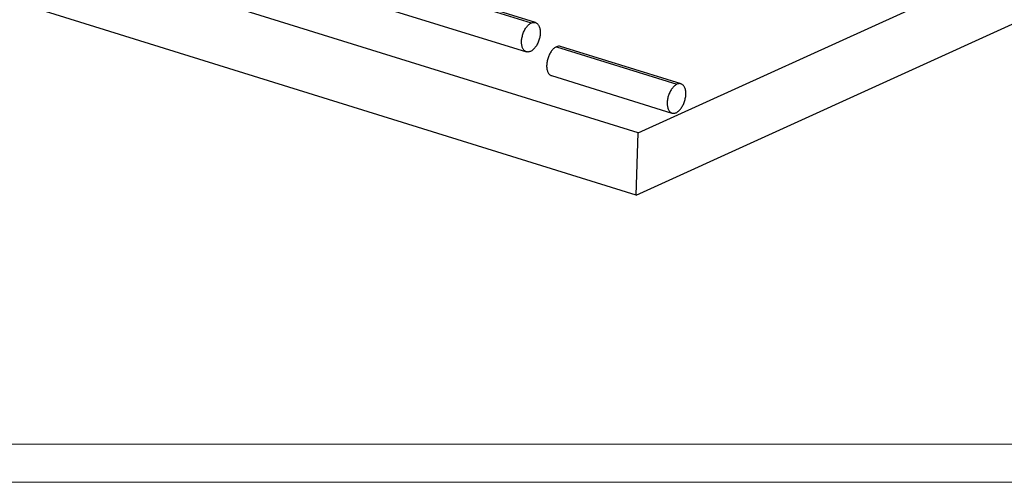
# Model space of a CAD drawing. Header units: millimetres. Extents: x 0 to 841, y 0 to 594.
# Tile 32 of 155: x 420 to 549, y 0 to 60. Entities that reach past the tile are written whole.
import ezdxf

# ---------------------------------------------------------------- set-up
doc = ezdxf.new("R2010")
doc.units = ezdxf.units.MM
doc.layers.add('TRAIT-FORT', color=4, linetype='Continuous', lineweight=25)

msp = doc.modelspace()

# ---------------------------------------------------------------- linework, layer by layer
at = {"color": 7, "linetype": 'Continuous', "lineweight": 18}
for p, q in [((836, 5), (5, 5)), ((841, 0), (0, 0))]:
    msp.add_line(p, q, dxfattribs=at)
at = {"layer": 'TRAIT-FORT', "color": 4, "linetype": 'Continuous', "lineweight": 25}
for p, q in [((334.72269, 107.4354), (487.15227, 60.0245)), ((487.69062, 60.07684), (335.26104, 107.48775)), ((501.10307, 45.65664), (638.39106, 108.03293)), ((334.07304, 103.66824), (486.50262, 56.25733)), ((500.85963, 37.53046), (638.14762, 99.90676)), ((501.10307, 45.65664), (334.82869, 97.37376)), ((500.85963, 37.53046), (334.58525, 89.24758)), ((490.43164, 56.91738), (506.18874, 52.01638)), ((506.7271, 52.06872), (490.97, 56.96973)), ((489.782, 53.15022), (505.53909, 48.24921)), ((500.85963, 37.53046), (501.10307, 45.65664))]:
    msp.add_line(p, q, dxfattribs=at)
at = {"layer": 'TRAIT-FORT', "color": 4, "linetype": 'Continuous', "lineweight": 25, "flags": 128}
for points in [[(487.04098, 56.30967), (486.95959, 56.27679), (486.87882, 56.25235), (486.79902, 56.23645), (486.72055, 56.22918), (486.64376, 56.23057), (486.56899, 56.24061), (486.49658, 56.25925), (486.42684, 56.28641), (486.3601, 56.32197), (486.29665, 56.36577), (486.23677, 56.41761), (486.18073, 56.47727), (486.12878, 56.54448), (486.08116, 56.61893), (486.03807, 56.7003), (485.99971, 56.78822), (485.96624, 56.88229), (485.93783, 56.98211), (485.91459, 57.08722), (485.89663, 57.19715), (485.88403, 57.31141), (485.87684, 57.4295), (485.87511, 57.55087), (485.87883, 57.67501), (485.88798, 57.80133), (485.90254, 57.9293), (485.92243, 58.05832), (485.94756, 58.18783), (485.97783, 58.31725), (486.01309, 58.44599), (486.05319, 58.57349), (486.09795, 58.69918), (486.14717, 58.82249), (486.20063, 58.94287), (486.2581, 59.05979), (486.31931, 59.17272), (486.38399, 59.28116), (486.45185, 59.38462), (486.52259, 59.48265), (486.5959, 59.5748), (486.67144, 59.66066), (486.74889, 59.73985), (486.82788, 59.81202), (486.90808, 59.87684), (486.98911, 59.93402), (487.07063, 59.98332), (487.15227, 60.0245)], [(487.15227, 60.0245), (487.23365, 60.05738), (487.31442, 60.08183), (487.39423, 60.09772), (487.4727, 60.10499), (487.54949, 60.1036), (487.62426, 60.09357), (487.69667, 60.07493), (487.7664, 60.04777), (487.83314, 60.01221), (487.8966, 59.96841), (487.95647, 59.91656), (488.01251, 59.8569), (488.06446, 59.78969), (488.11209, 59.71524), (488.15518, 59.63387), (488.19354, 59.54595), (488.227, 59.45188), (488.25542, 59.35206), (488.27866, 59.24695), (488.29662, 59.13702), (488.30922, 59.02276), (488.3164, 58.90468), (488.31814, 58.7833), (488.31442, 58.65917), (488.30526, 58.53284), (488.29071, 58.40488), (488.27082, 58.27585), (488.24569, 58.14634), (488.21542, 58.01693), (488.18016, 57.88818), (488.14006, 57.76068), (488.0953, 57.63499), (488.04607, 57.51168), (487.99261, 57.3913), (487.93515, 57.27438), (487.87394, 57.16145), (487.80926, 57.05301), (487.7414, 56.94955), (487.67065, 56.85153), (487.59735, 56.75938), (487.5218, 56.67351), (487.44436, 56.59432), (487.36536, 56.52215), (487.28517, 56.45733), (487.20413, 56.40015), (487.12261, 56.35086), (487.04098, 56.30967)], [(490.43164, 56.91738), (490.35001, 56.8762), (490.26849, 56.82691), (490.18745, 56.76972), (490.10726, 56.7049), (490.02826, 56.63273), (489.95082, 56.55354), (489.87528, 56.46768), (489.80197, 56.37553), (489.73123, 56.27751), (489.66336, 56.17404), (489.59868, 56.0656), (489.53747, 55.95267), (489.48001, 55.83576), (489.42655, 55.71537), (489.37733, 55.59206), (489.33257, 55.46638), (489.29246, 55.33888), (489.2572, 55.21013), (489.22694, 55.08071), (489.2018, 54.9512), (489.18192, 54.82218), (489.16736, 54.69422), (489.1582, 54.56789), (489.15448, 54.44376), (489.15622, 54.32238), (489.16341, 54.2043), (489.17601, 54.09003), (489.19397, 53.9801), (489.21721, 53.87499), (489.24562, 53.77518), (489.27908, 53.6811), (489.31745, 53.59318), (489.36054, 53.51182), (489.40816, 53.43736), (489.46011, 53.37016), (489.51615, 53.3105), (489.57603, 53.25865), (489.63948, 53.21485), (489.70622, 53.17929), (489.77595, 53.15213), (489.782, 53.15022)], [(506.18874, 52.01638), (506.1071, 51.9752), (506.02559, 51.9259), (505.94455, 51.86872), (505.86435, 51.8039), (505.78536, 51.73173), (505.70792, 51.65254), (505.63237, 51.56668), (505.55907, 51.47453), (505.48832, 51.3765), (505.42046, 51.27304), (505.35578, 51.1646), (505.29457, 51.05167), (505.23711, 50.93475), (505.18364, 50.81437), (505.13442, 50.69106), (505.08966, 50.56537), (505.04956, 50.43787), (505.0143, 50.30913), (504.98403, 50.17971), (504.9589, 50.0502), (504.93901, 49.92117), (504.92446, 49.79321), (504.9153, 49.66688), (504.91158, 49.54275), (504.91332, 49.42137), (504.9205, 49.30329), (504.9331, 49.18903), (504.95106, 49.0791), (504.9743, 48.97399), (505.00272, 48.87417), (505.03618, 48.7801), (505.07454, 48.69218), (505.11763, 48.61081), (505.16526, 48.53636), (505.2172, 48.46915), (505.27324, 48.40949), (505.33312, 48.35765), (505.39657, 48.31384), (505.46332, 48.27829), (505.53305, 48.25112), (505.60546, 48.23249), (505.68023, 48.22245), (505.75702, 48.22106), (505.83549, 48.22833), (505.91529, 48.24422), (505.99607, 48.26867), (506.07745, 48.30155)], [(506.07745, 48.30155), (506.15909, 48.34273), (506.2406, 48.39203), (506.32164, 48.44921), (506.40184, 48.51403), (506.48083, 48.5862), (506.55827, 48.66539), (506.63382, 48.75126), (506.70712, 48.84341), (506.77787, 48.94143), (506.84573, 49.04489), (506.91041, 49.15333), (506.97162, 49.26626), (507.02908, 49.38318), (507.08255, 49.50356), (507.13177, 49.62687), (507.17653, 49.75256), (507.21663, 49.88006), (507.25189, 50.0088), (507.28216, 50.13822), (507.30729, 50.26773), (507.32718, 50.39676), (507.34173, 50.52472), (507.35089, 50.65105), (507.35461, 50.77518), (507.35287, 50.89656), (507.34569, 51.01464), (507.33309, 51.1289), (507.31513, 51.23883), (507.29189, 51.34394), (507.26347, 51.44376), (507.23001, 51.53783), (507.19165, 51.62575), (507.14856, 51.70712), (507.10093, 51.78157), (507.04899, 51.84878), (506.99295, 51.90844), (506.93307, 51.96029), (506.86962, 52.00409), (506.80287, 52.03965), (506.73314, 52.06681), (506.66073, 52.08545), (506.58596, 52.09548), (506.50917, 52.09687), (506.4307, 52.0896), (506.3509, 52.07371), (506.27012, 52.04926), (506.18874, 52.01638)]]:
    msp.add_lwpolyline(points, dxfattribs=at)
at = {"layer": 'TRAIT-FORT', "color": 4, "linetype": 'Continuous', "lineweight": 25}
msp.add_arc((490.76985, 56.23359), 0.76286, 74.7893403, 116.3171693, dxfattribs=at)

doc.saveas('drawing.dxf')
